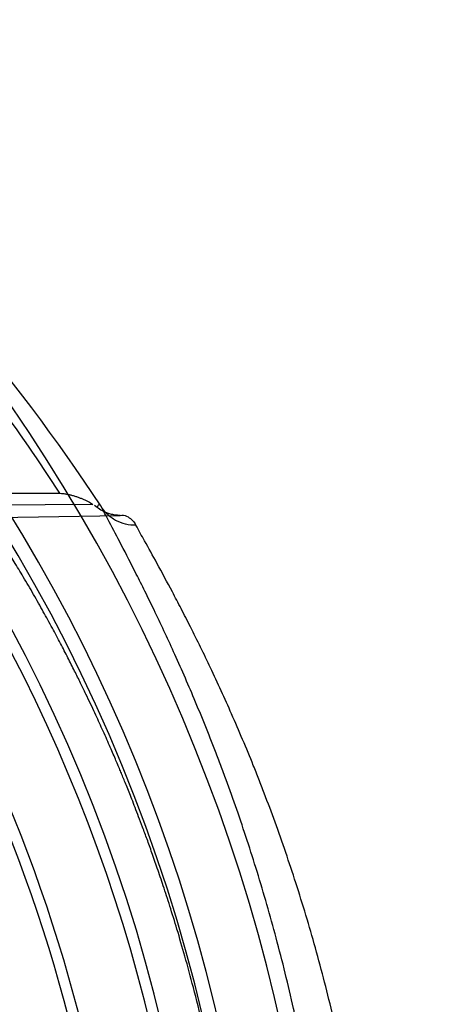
# Model space of a CAD drawing. Header units: millimetres. Extents: x 0 to 297, y 0 to 210.
# Tile 103 of 256: x 146.349 to 146.499, y 93.339 to 93.684. Entities that reach past the tile are written whole.
import ezdxf

# ---------------------------------------------------------------- set-up
doc = ezdxf.new("R2010")
doc.units = ezdxf.units.MM
doc.header["$LTSCALE"] = 16.335
doc.layers.get('0').update_dxf_attribs({"linetype": 'CONTINUOUS'})
doc.layers.add('01_GLOBAL', color=7, linetype='CONTINUOUS')
doc.layers.add('INTFCLR_144815', color=7, linetype='CONTINUOUS')

msp = doc.modelspace()

# ---------------------------------------------------------------- linework, layer by layer
at = {"color": 7, "linetype": 'Continuous'}
msp.add_circle((146.8548034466, 92.13446435), 2.66, dxfattribs=at)
at = {"color": 9, "linetype": 'Continuous'}
msp.add_arc((146.8548034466, 92.13446435), 2.6259090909, 92.9674534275, 177.0325465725, dxfattribs=at)
at = {"layer": '01_GLOBAL', "color": 7, "linetype": 'Continuous'}
msp.add_circle((146.8548034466, 92.13446435), 2.695, dxfattribs=at)
at = {"layer": 'INTFCLR_144815', "color": 9, "linetype": 'Continuous'}
for p, q in [((146.1774079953, 93.51814496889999), (146.3633866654, 93.51800104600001)), ((146.3750393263, 93.5140506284), (146.187440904, 93.5124899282)), ((146.187540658, 93.5067764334), (146.3845793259, 93.5102165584)), ((146.3845793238, 93.5102165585), (146.3851918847, 93.5103024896))]:
    msp.add_line(p, q, dxfattribs=at)
at = {"layer": 'INTFCLR_144815', "color": 6, "linetype": 'Continuous'}
msp.add_line((146.3764817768, 93.51302730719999), (146.3755669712, 93.5136977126), dxfattribs=at)
for radius, start, end in [(0.6157754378, 313.9937911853, 154.5150993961), (0.5947754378, 312.9543589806, 154.5144414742), (0.5751005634, 282.2440355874, 71.2863570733), (0.5477895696, 339.5878226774, 23.4121773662)]:
    msp.add_arc((145.8396077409, 93.1986600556), radius, start, end, dxfattribs=at)
at = {"layer": 'INTFCLR_144815', "color": 9, "linetype": 'Continuous'}
for centre, radius, start, end in [((145.8396077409, 93.1986600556), 0.5712784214, 292.4997540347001, 54.0964566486), ((145.8384874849, 93.1598891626), 0.6449063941, 33.2549236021, 48.17648278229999), ((145.8396102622, 93.1986612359), 0.5153523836, 292.4997540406, 54.09645665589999), ((145.8383095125, 93.1805082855), 0.6241853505, 32.7308374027, 39.9894278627), ((145.8396077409, 93.1986600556), 0.5897747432, 323.9261481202, 36.0738518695), ((145.8396077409, 93.1986600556), 0.5440250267, 339.7244769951, 23.2755230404)]:
    msp.add_arc(centre, radius, start, end, dxfattribs=at)
at = {"layer": 'INTFCLR_144815', "color": 6, "linetype": 'Continuous'}
for points, knots in [([(146.3633866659, 93.5180010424), (146.3637784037, 93.51797116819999), (146.3645715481, 93.5178889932), (146.3657650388, 93.51770303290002), (146.3669618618, 93.5174553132), (146.3681351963, 93.51715346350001), (146.3692659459, 93.5168069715), (146.3703503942, 93.51642230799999), (146.3713931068, 93.5160007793), (146.3723928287, 93.51554511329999), (146.373620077, 93.5149201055), (146.3744907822, 93.51440647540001), (146.3750393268, 93.5140506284)], [0, 0, 0, 0, 0.09485584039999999, 0.192417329, 0.2915164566, 0.3898227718, 0.4848247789, 0.576961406, 0.6675492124, 0.7562875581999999, 0.8421328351, 1, 1, 1, 1]), ([(146.3845793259, 93.5102165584), (146.3839749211, 93.51021585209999), (146.3828305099, 93.51029558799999), (146.3812472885, 93.5106213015), (146.3797574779, 93.511113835), (146.3781533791, 93.51186083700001), (146.3770645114, 93.5125754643), (146.3764817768, 93.51302730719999)], [0, 0, 0, 0, 0.2078515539, 0.3929317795, 0.5545049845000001, 0.7464162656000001, 1, 1, 1, 1]), ([(146.4289322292, 93.1986600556), (146.4289322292, 93.2036889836), (146.4288014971, 93.2137289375), (146.4282149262, 93.22876706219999), (146.4272420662, 93.2437315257), (146.425885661, 93.2586333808), (146.4241499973, 93.27346101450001), (146.4220358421, 93.28821277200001), (146.4195510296, 93.3028622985), (146.4167021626, 93.31738611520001), (146.4135957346, 93.33132970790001), (146.4104259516, 93.3440849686), (146.4074137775, 93.3551897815), (146.404643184, 93.3647030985), (146.402107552, 93.3729210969), (146.3997967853, 93.38005798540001), (146.3976950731, 93.3862859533), (146.3957918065, 93.391734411), (146.3940715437, 93.39651489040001), (146.3925170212, 93.4007247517), (146.3911161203, 93.4044317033), (146.3898580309, 93.4076966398), (146.3887286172, 93.4105791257), (146.3877103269, 93.41314016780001), (146.3867891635, 93.41542687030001), (146.3859519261, 93.41748090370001), (146.3851905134, 93.41932914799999), (146.3844614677, 93.42108151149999), (146.3837060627, 93.4228801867), (146.3828605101, 93.42487418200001), (146.3818991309, 93.42711655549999), (146.380809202, 93.4296266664), (146.3795923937, 93.4323903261), (146.378322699, 93.43523057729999), (146.3770177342, 93.4381053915), (146.3756701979, 93.4410327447), (146.3741855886, 93.44420833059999), (146.3725258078, 93.447697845), (146.370658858, 93.4515480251), (146.3685645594, 93.455780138), (146.3662225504, 93.4604102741), (146.3636216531, 93.4654254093), (146.3607479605, 93.4708222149), (146.3575985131, 93.47657244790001), (146.3542131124, 93.48256453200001), (146.3508015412, 93.48841176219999), (146.3475946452, 93.4937339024), (146.3447898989, 93.4982494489), (146.3424201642, 93.50195557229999), (146.3409741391, 93.5041488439), (146.3403261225, 93.5051119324)], [0, 0, 0, 0, 0.04665735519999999, 0.0931440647, 0.1396118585, 0.1857718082, 0.2319566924, 0.2781034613, 0.3240186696, 0.3697981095, 0.4154052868, 0.4565413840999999, 0.4917273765, 0.5221494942, 0.5484663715, 0.5715162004, 0.5917463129, 0.6094482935, 0.625060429, 0.6388822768, 0.6510838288, 0.6618264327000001, 0.6713445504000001, 0.6798063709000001, 0.6873964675, 0.6942167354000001, 0.7003855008, 0.7059421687, 0.7118256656, 0.7184851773, 0.7260365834, 0.7344612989, 0.7438740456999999, 0.7540523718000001, 0.7633255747, 0.7731651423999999, 0.7839509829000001, 0.7958485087, 0.8090155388, 0.8236497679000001, 0.8396573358, 0.8571550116, 0.8760631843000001, 0.8963825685, 0.9179808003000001, 0.9399137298, 0.9591882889, 0.9756278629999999, 0.9892303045, 1, 1, 1, 1])]:
    msp.add_open_spline(points, degree=3, knots=knots, dxfattribs=at)
at = {"layer": 'INTFCLR_144815', "color": 9, "linetype": 'Continuous'}
for points, knots in [([(146.377783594, 93.51353334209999), (146.3777426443, 93.51366481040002), (146.3775855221, 93.51391735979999), (146.3768746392, 93.5139642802), (146.3765865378, 93.5133851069), (146.3764765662, 93.5130277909)], [0, 0, 0, 0, 0.216913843, 0.4110698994, 1, 1, 1, 1]), ([(146.4607052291, 93.19866003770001), (146.4607052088, 93.2035973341), (146.4606190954, 93.21094911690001), (146.460334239, 93.22071490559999), (146.4597509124, 93.2350660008), (146.4582859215, 93.25627182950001), (146.4551190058, 93.2840218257), (146.4515380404, 93.30661235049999), (146.4485675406, 93.3221160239), (146.4467560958, 93.3308227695), (146.4439905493, 93.3434527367), (146.4395103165, 93.36169302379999), (146.4328187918, 93.3849730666), (146.4267845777, 93.4033831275), (146.4223799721, 93.41571360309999), (146.4198693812, 93.42247062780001), (146.4162447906, 93.431985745), (146.4108548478, 93.4453500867), (146.4036290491, 93.4618759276), (146.3982713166, 93.47332790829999), (146.3948558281, 93.480367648), (146.392789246, 93.4845723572), (146.3895221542, 93.49110350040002), (146.3853490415, 93.4992021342), (146.381155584, 93.50714018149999), (146.3787533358, 93.5116585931), (146.3777835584, 93.51353340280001)], [0, 0, 0, 0, 0.0450043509, 0.067009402, 0.08905324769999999, 0.175923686, 0.2606895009, 0.3435638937, 0.3843409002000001, 0.4045696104, 0.4246252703, 0.5021919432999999, 0.5757221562, 0.6453695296, 0.6787460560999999, 0.6950673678, 0.7110742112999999, 0.7715572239, 0.8263963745, 0.8754614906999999, 0.8867912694, 0.8977184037, 0.9181670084, 0.953356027, 0.9807598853, 1, 1, 1, 1]), ([(146.3901111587, 93.5067677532), (146.3889013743, 93.5067325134), (146.386421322, 93.50698069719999), (146.3829195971, 93.5083217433), (146.3799156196, 93.51054733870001), (146.3783904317, 93.5124997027), (146.3777835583, 93.51353340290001)], [0, 0, 0, 0, 0.2468035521, 0.5016413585, 0.7555656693, 1, 1, 1, 1]), ([(146.3851918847, 93.5103024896), (146.385940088, 93.51031555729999), (146.3880231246, 93.50961451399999), (146.3894662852, 93.5079417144), (146.3901111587, 93.5067677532)], [0, 0, 0, 0, 0.3584345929, 1, 1, 1, 1]), ([(146.3901111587, 92.8905523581), (146.391113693, 92.8923887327), (146.3935825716, 92.8968407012), (146.3969386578, 92.90289117), (146.3997104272, 92.90801023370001), (146.4015425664, 92.9114118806), (146.4046512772, 92.9172853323), (146.4096784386, 92.9270032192), (146.4166394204, 92.9412371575), (146.4226449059, 92.95438101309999), (146.4269264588, 92.96432242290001), (146.4294573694, 92.97039026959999), (146.4333886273, 92.9800457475), (146.439212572, 92.9952582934), (146.4465271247, 93.0166324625), (146.4515805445, 93.0334894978), (146.4547800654, 93.0452192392), (146.4568981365, 93.05334308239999), (146.4604703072, 93.0679062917), (146.4649683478, 93.08931362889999), (146.4682184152, 93.1089803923), (146.4700317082, 93.1224235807), (146.4711749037, 93.13158971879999), (146.4728833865, 93.14775097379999), (146.4745240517, 93.1710026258), (146.4750633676, 93.1943789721), (146.4748569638, 93.2108120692), (146.4745698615, 93.2202473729), (146.4739726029, 93.23429523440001), (146.4724747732, 93.2550548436), (146.4692328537, 93.2822170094), (146.4655720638, 93.3043255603), (146.4625271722, 93.319493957), (146.4606783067, 93.32801514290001), (146.4578466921, 93.3403786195), (146.4532698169, 93.35823691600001), (146.4464163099, 93.3810156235), (146.4402472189, 93.3990265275), (146.4357427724, 93.41108673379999), (146.4331755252, 93.4176973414), (146.4294657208, 93.42700962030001), (146.4239498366, 93.440088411), (146.4165590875, 93.45625415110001), (146.4110766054, 93.4674506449), (146.4075865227, 93.47433578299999), (146.4054709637, 93.47844797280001), (146.4021288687, 93.48483765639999), (146.3978516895, 93.4927541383), (146.3935762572, 93.5005236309), (146.3910904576, 93.50492655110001), (146.3901111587, 93.5067677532)], [0, 0, 0, 0, 0.0097071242, 0.0236189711, 0.0321010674, 0.0367157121, 0.0415449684, 0.0629333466, 0.0874759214, 0.1150523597, 0.1299704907, 0.1376946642, 0.1455554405, 0.1783391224, 0.2132541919, 0.2503476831, 0.259964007, 0.2696637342, 0.289298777, 0.3295304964, 0.3711217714, 0.3817476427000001, 0.3924663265, 0.413977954, 0.4571413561, 0.5005724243, 0.5224212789, 0.5333848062, 0.5443680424, 0.5876565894, 0.6299111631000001, 0.6712436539, 0.6915902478, 0.7016863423, 0.7116980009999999, 0.7504371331, 0.7871917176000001, 0.8220359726, 0.8387456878, 0.84691964, 0.8549381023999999, 0.8852533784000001, 0.9127639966, 0.93739805, 0.9430884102, 0.9485782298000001, 0.9588538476, 0.9765441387, 0.9903243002, 1, 1, 1, 1])]:
    msp.add_open_spline(points, degree=3, knots=knots, dxfattribs=at)

doc.saveas('drawing.dxf')
